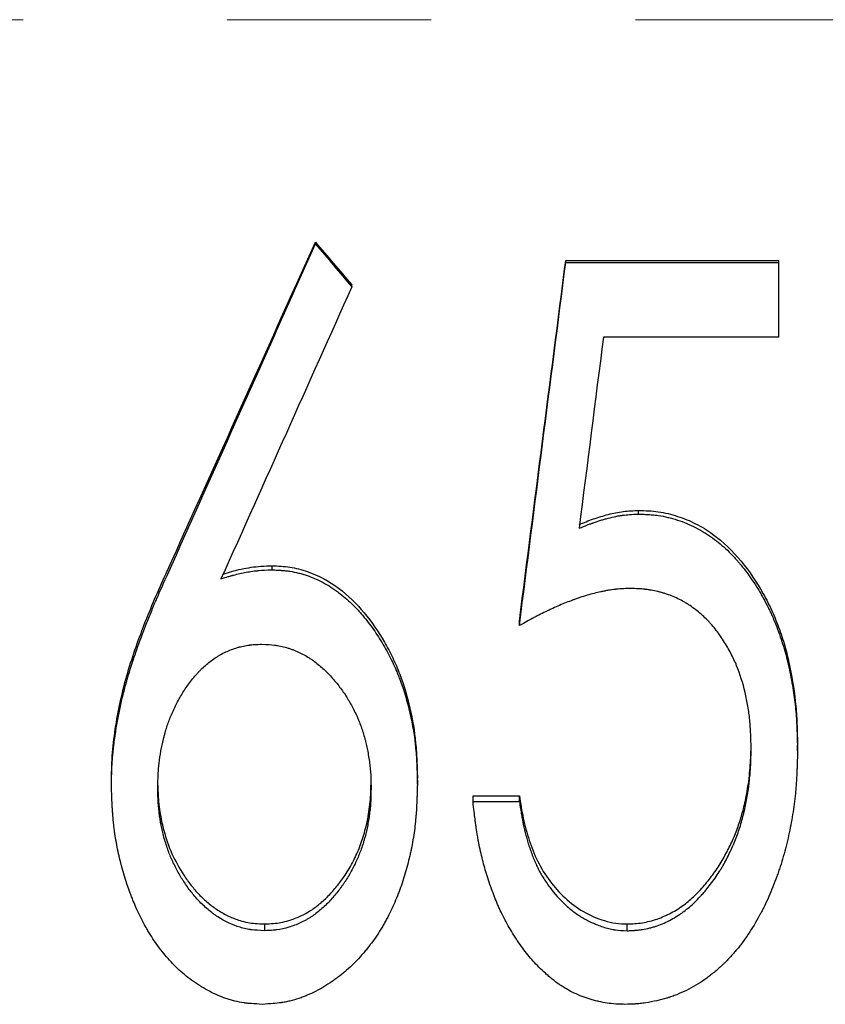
# Model space of a CAD drawing. Header units: millimetres. Extents: x 0 to 594, y 0 to 420.
# Tile 6 of 19: x 171 to 181, y 211 to 224. Entities that reach past the tile are written whole.
import ezdxf

# ---------------------------------------------------------------- set-up
doc = ezdxf.new("R2010")
doc.units = ezdxf.units.MM
doc.linetypes.add('CENTERX2', pattern=[20.32, 12.7, -2.54, 2.54, -2.54])

msp = doc.modelspace()

# ---------------------------------------------------------------- linework, layer by layer
at = {"color": 7, "linetype": 'CENTERX2', "lineweight": 18}
msp.add_line((333.9, 223.549), (29.9, 223.549), dxfattribs=at)
at = {"color": 7, "linetype": 'Continuous', "lineweight": 25}
for p, q in [((174.977, 220.76), (174.977, 220.78)), ((178.093, 220.55), (180.747, 220.55)), ((178.093, 220.527), (178.093, 220.55)), ((178.093, 220.527), (180.747, 220.527)), ((180.747, 220.527), (180.747, 220.55)), ((180.747, 219.598), (180.747, 220.527)), ((175.43, 220.224), (175.43, 220.249)), ((180.747, 219.598), (178.561, 219.598)), ((179, 217.396), (179, 217.442)), ((174.438, 216.702), (174.438, 216.753)), ((177.516, 216.008), (177.516, 216.065)), ((180.977, 214.449), (180.977, 214.517)), ((172.439, 214.019), (172.439, 214.091)), ((176.247, 214.036), (176.247, 214.107)), ((176.939, 213.891), (177.516, 213.891)), ((176.939, 213.818), (176.939, 213.891)), ((177.516, 213.818), (177.516, 213.891)), ((176.939, 213.818), (177.516, 213.818)), ((174.343, 212.296), (174.343, 212.211)), ((178.857, 212.211), (178.857, 212.296))]:
    msp.add_line(p, q, dxfattribs=at)
for points in [[(173.131, 216.685), (173.747, 218.047), (174.362, 219.413), (174.977, 220.78)], [(173.131, 216.633), (173.747, 218.005), (174.362, 219.381), (174.977, 220.76)], [(174.977, 220.78), (175.128, 220.603), (175.279, 220.426), (175.43, 220.249)], [(174.977, 220.76), (175.128, 220.581), (175.279, 220.403), (175.43, 220.224)], [(177.516, 216.065), (177.708, 217.555), (177.9, 219.051), (178.093, 220.55)], [(177.516, 216.008), (177.708, 217.51), (177.9, 219.018), (178.093, 220.527)], [(175.43, 220.224), (174.887, 219.011), (174.345, 217.798), (173.802, 216.59)], [(178.561, 219.598), (178.461, 218.804), (178.36, 218.011), (178.259, 217.219)]]:
    msp.add_open_spline(points, degree=3, dxfattribs=at)
for points, knots in [([(178.259, 217.266), (178.318, 217.29), (178.436, 217.338), (178.62, 217.394), (178.808, 217.434), (178.936, 217.439), (179, 217.442)], [0, 0, 0, 0, 0.250069, 0.500063, 0.750002, 1, 1, 1, 1]), ([(178.259, 217.219), (178.298, 217.235), (178.333, 217.249), (178.377, 217.266), (178.391, 217.272), (178.41, 217.279), (178.416, 217.281), (178.424, 217.284), (178.427, 217.285), (178.431, 217.287), (178.432, 217.287), (178.435, 217.288), (178.435, 217.288), (178.467, 217.3), (178.498, 217.31), (178.544, 217.324), (178.559, 217.329), (178.582, 217.335), (178.59, 217.337), (178.605, 217.341), (178.612, 217.343), (178.654, 217.354), (178.686, 217.361), (178.733, 217.371), (178.749, 217.374), (178.772, 217.377), (178.779, 217.378), (178.79, 217.38), (178.794, 217.381), (178.801, 217.382), (178.806, 217.382), (178.851, 217.388), (178.915, 217.393), (179, 217.396)], [0, 0, 0, 0, 0.125, 0.125, 0.1875, 0.1875, 0.21875, 0.21875, 0.234375, 0.234375, 0.242188, 0.242188, 0.25, 0.25, 0.375, 0.375, 0.4375, 0.4375, 0.46875, 0.46875, 0.5, 0.5, 0.625, 0.625, 0.6875, 0.6875, 0.71875, 0.71875, 0.734375, 0.734375, 0.75, 0.75, 1, 1, 1, 1]), ([(179, 217.442), (179.041, 217.441), (179.123, 217.438), (179.286, 217.423), (179.486, 217.374), (179.714, 217.281), (179.994, 217.11), (180.29, 216.82), (180.517, 216.478), (180.665, 216.187), (180.754, 215.959), (180.831, 215.726), (180.904, 215.408), (180.954, 215.086), (180.973, 214.761), (180.976, 214.599), (180.977, 214.517)], [0, 0, 0, 0, 0.031275, 0.062542, 0.125027, 0.187009, 0.250006, 0.374761, 0.499708, 0.562242, 0.624779, 0.68732, 0.749858, 0.874902, 0.937448, 1, 1, 1, 1]), ([(179, 217.396), (179.027, 217.395), (179.051, 217.394), (179.081, 217.393), (179.091, 217.393), (179.104, 217.392), (179.108, 217.392), (179.114, 217.392), (179.115, 217.392), (179.119, 217.391), (179.12, 217.391), (179.145, 217.39), (179.166, 217.388), (179.207, 217.384), (179.226, 217.382), (179.284, 217.373), (179.323, 217.365), (179.383, 217.351), (179.403, 217.346), (179.433, 217.337), (179.443, 217.334), (179.464, 217.328), (179.475, 217.325), (179.562, 217.297), (179.637, 217.266), (179.746, 217.21), (179.782, 217.19), (179.835, 217.157), (179.852, 217.146), (179.878, 217.129), (179.887, 217.123), (179.904, 217.111), (179.913, 217.105), (179.984, 217.053), (180.045, 217.002), (180.134, 216.917), (180.163, 216.888), (180.206, 216.841), (180.22, 216.825), (180.241, 216.801), (180.248, 216.792), (180.259, 216.78), (180.262, 216.776), (180.269, 216.767), (180.273, 216.763), (180.326, 216.698), (180.373, 216.634), (180.442, 216.532), (180.464, 216.497), (180.497, 216.443), (180.508, 216.425), (180.53, 216.388), (180.541, 216.369), (180.571, 216.314), (180.59, 216.277), (180.618, 216.222), (180.627, 216.203), (180.64, 216.176), (180.644, 216.167), (180.653, 216.148), (180.657, 216.139), (180.692, 216.061), (180.722, 215.984), (180.767, 215.859), (180.78, 215.819), (180.805, 215.741), (180.817, 215.702), (180.847, 215.595), (180.866, 215.515), (180.901, 215.339), (180.916, 215.254), (180.934, 215.133), (180.94, 215.093), (180.949, 215.016), (180.953, 214.979), (180.96, 214.902), (180.963, 214.863), (180.966, 214.801), (180.968, 214.781), (180.969, 214.749), (180.97, 214.738), (180.97, 214.722), (180.97, 214.717), (180.971, 214.709), (180.971, 214.706), (180.971, 214.701), (180.971, 214.697), (180.973, 214.64), (180.975, 214.559), (180.977, 214.449)], [0, 0, 0, 0, 0.015625, 0.015625, 0.023438, 0.023438, 0.027344, 0.027344, 0.029297, 0.029297, 0.03125, 0.03125, 0.046875, 0.046875, 0.0625, 0.0625, 0.09375, 0.09375, 0.109375, 0.109375, 0.117188, 0.117188, 0.125, 0.125, 0.1875, 0.1875, 0.21875, 0.21875, 0.234375, 0.234375, 0.242188, 0.242188, 0.25, 0.25, 0.3125, 0.3125, 0.34375, 0.34375, 0.359375, 0.359375, 0.367188, 0.367188, 0.371094, 0.371094, 0.375, 0.375, 0.4375, 0.4375, 0.46875, 0.46875, 0.484375, 0.484375, 0.5, 0.5, 0.53125, 0.53125, 0.546875, 0.546875, 0.554688, 0.554688, 0.5625, 0.5625, 0.625, 0.625, 0.65625, 0.65625, 0.6875, 0.6875, 0.75, 0.75, 0.8125, 0.8125, 0.84375, 0.84375, 0.875, 0.875, 0.90625, 0.90625, 0.921875, 0.921875, 0.929688, 0.929688, 0.933594, 0.933594, 0.935547, 0.935547, 0.9375, 0.9375, 1, 1, 1, 1]), ([(172.439, 214.091), (172.44, 214.147), (172.442, 214.259), (172.454, 214.484), (172.504, 214.875), (172.627, 215.426), (172.819, 215.958), (172.991, 216.376), (173.085, 216.582), (173.131, 216.685)], [0, 0, 0, 0, 0.062518, 0.125031, 0.250043, 0.499946, 0.749933, 0.874964, 1, 1, 1, 1]), ([(173.802, 216.59), (173.836, 216.601), (173.866, 216.61), (173.905, 216.621), (173.917, 216.625), (173.933, 216.63), (173.939, 216.631), (173.946, 216.633), (173.948, 216.634), (173.952, 216.635), (173.953, 216.635), (173.955, 216.636), (173.956, 216.636), (173.984, 216.644), (174.011, 216.65), (174.064, 216.662), (174.089, 216.668), (174.142, 216.677), (174.169, 216.682), (174.209, 216.687), (174.222, 216.689), (174.242, 216.691), (174.249, 216.691), (174.259, 216.692), (174.263, 216.693), (174.268, 216.693), (174.269, 216.693), (174.273, 216.694), (174.275, 216.694), (174.312, 216.697), (174.366, 216.7), (174.438, 216.702)], [0, 0, 0, 0, 0.125, 0.125, 0.1875, 0.1875, 0.21875, 0.21875, 0.234375, 0.234375, 0.242188, 0.242188, 0.25, 0.25, 0.375, 0.375, 0.5, 0.5, 0.625, 0.625, 0.6875, 0.6875, 0.71875, 0.71875, 0.734375, 0.734375, 0.742188, 0.742188, 0.75, 0.75, 1, 1, 1, 1]), ([(173.829, 216.65), (173.864, 216.661), (173.938, 216.684), (174.055, 216.713), (174.176, 216.735), (174.305, 216.749), (174.392, 216.752), (174.438, 216.753)], [0, 0, 0, 0, 0.177678, 0.374906, 0.58066, 0.775921, 1, 1, 1, 1]), ([(174.438, 216.753), (174.475, 216.752), (174.549, 216.749), (174.697, 216.733), (174.949, 216.67), (175.279, 216.49), (175.596, 216.176), (175.803, 215.869), (175.942, 215.609), (176.058, 215.337), (176.163, 214.984), (176.222, 214.62), (176.242, 214.327), (176.245, 214.18), (176.247, 214.107)], [0, 0, 0, 0, 0.03129, 0.062571, 0.125077, 0.249715, 0.374569, 0.499574, 0.562141, 0.624705, 0.749764, 0.874846, 0.93742, 1, 1, 1, 1]), ([(174.438, 216.702), (174.463, 216.701), (174.485, 216.7), (174.512, 216.699), (174.521, 216.698), (174.532, 216.697), (174.536, 216.697), (174.541, 216.697), (174.543, 216.697), (174.546, 216.697), (174.547, 216.696), (174.569, 216.695), (174.588, 216.693), (174.625, 216.689), (174.642, 216.687), (174.696, 216.679), (174.731, 216.671), (174.785, 216.658), (174.803, 216.653), (174.83, 216.645), (174.839, 216.642), (174.857, 216.637), (174.867, 216.633), (174.943, 216.608), (175.009, 216.579), (175.107, 216.526), (175.139, 216.507), (175.187, 216.477), (175.203, 216.466), (175.227, 216.449), (175.235, 216.444), (175.25, 216.432), (175.259, 216.426), (175.322, 216.379), (175.376, 216.332), (175.456, 216.255), (175.482, 216.228), (175.521, 216.186), (175.534, 216.171), (175.553, 216.149), (175.559, 216.142), (175.572, 216.127), (175.579, 216.118), (175.63, 216.057), (175.673, 215.999), (175.757, 215.876), (175.797, 215.813), (175.855, 215.71), (175.874, 215.677), (175.908, 215.611), (175.924, 215.58), (175.955, 215.515), (175.97, 215.482), (175.991, 215.431), (175.998, 215.414), (176.013, 215.379), (176.02, 215.36), (176.078, 215.205), (176.121, 215.064), (176.17, 214.844), (176.185, 214.771), (176.202, 214.661), (176.208, 214.625), (176.215, 214.57), (176.217, 214.552), (176.221, 214.515), (176.223, 214.496), (176.228, 214.444), (176.231, 214.408), (176.235, 214.353), (176.236, 214.334), (176.238, 214.305), (176.238, 214.296), (176.239, 214.282), (176.239, 214.277), (176.24, 214.27), (176.24, 214.267), (176.24, 214.262), (176.24, 214.259), (176.242, 214.208), (176.244, 214.134), (176.247, 214.036)], [0, 0, 0, 0, 0.015625, 0.015625, 0.023438, 0.023438, 0.027344, 0.027344, 0.029297, 0.029297, 0.03125, 0.03125, 0.046875, 0.046875, 0.0625, 0.0625, 0.09375, 0.09375, 0.109375, 0.109375, 0.117188, 0.117188, 0.125, 0.125, 0.1875, 0.1875, 0.21875, 0.21875, 0.234375, 0.234375, 0.242188, 0.242188, 0.25, 0.25, 0.3125, 0.3125, 0.34375, 0.34375, 0.359375, 0.359375, 0.367188, 0.367188, 0.375, 0.375, 0.4375, 0.4375, 0.5, 0.5, 0.53125, 0.53125, 0.5625, 0.5625, 0.59375, 0.59375, 0.609375, 0.609375, 0.625, 0.625, 0.75, 0.75, 0.8125, 0.8125, 0.84375, 0.84375, 0.859375, 0.859375, 0.875, 0.875, 0.90625, 0.90625, 0.921875, 0.921875, 0.929688, 0.929688, 0.933594, 0.933594, 0.935547, 0.935547, 0.9375, 0.9375, 1, 1, 1, 1]), ([(172.439, 214.019), (172.44, 214.057), (172.44, 214.09), (172.441, 214.133), (172.442, 214.146), (172.442, 214.163), (172.442, 214.169), (172.442, 214.177), (172.443, 214.18), (172.443, 214.183), (172.443, 214.185), (172.443, 214.187), (172.443, 214.187), (172.444, 214.22), (172.445, 214.249), (172.448, 214.305), (172.45, 214.333), (172.457, 214.411), (172.462, 214.464), (172.472, 214.549), (172.476, 214.578), (172.482, 214.622), (172.484, 214.636), (172.487, 214.659), (172.489, 214.666), (172.491, 214.682), (172.492, 214.69), (172.51, 214.804), (172.53, 214.914), (172.567, 215.08), (172.581, 215.135), (172.602, 215.22), (172.609, 215.248), (172.621, 215.29), (172.625, 215.304), (172.631, 215.326), (172.633, 215.333), (172.636, 215.343), (172.637, 215.347), (172.639, 215.354), (172.64, 215.358), (172.667, 215.452), (172.699, 215.551), (172.755, 215.712), (172.774, 215.768), (172.806, 215.855), (172.817, 215.884), (172.834, 215.929), (172.84, 215.944), (172.849, 215.967), (172.852, 215.975), (172.856, 215.986), (172.858, 215.99), (172.861, 215.998), (172.863, 216.002), (172.885, 216.058), (172.906, 216.111), (172.938, 216.19), (172.949, 216.216), (172.965, 216.256), (172.971, 216.269), (172.979, 216.288), (172.982, 216.295), (172.986, 216.305), (172.988, 216.308), (172.99, 216.313), (172.99, 216.315), (172.992, 216.318), (172.993, 216.32), (173.023, 216.391), (173.069, 216.495), (173.131, 216.633)], [0, 0, 0, 0, 0.03125, 0.03125, 0.046875, 0.046875, 0.054688, 0.054688, 0.058594, 0.058594, 0.060547, 0.060547, 0.0625, 0.0625, 0.09375, 0.09375, 0.125, 0.125, 0.1875, 0.1875, 0.21875, 0.21875, 0.234375, 0.234375, 0.242188, 0.242188, 0.25, 0.25, 0.375, 0.375, 0.4375, 0.4375, 0.46875, 0.46875, 0.484375, 0.484375, 0.492188, 0.492188, 0.496094, 0.496094, 0.5, 0.5, 0.625, 0.625, 0.6875, 0.6875, 0.71875, 0.71875, 0.734375, 0.734375, 0.742188, 0.742188, 0.746094, 0.746094, 0.75, 0.75, 0.8125, 0.8125, 0.84375, 0.84375, 0.859375, 0.859375, 0.867188, 0.867188, 0.871094, 0.871094, 0.873047, 0.873047, 0.875, 0.875, 1, 1, 1, 1]), ([(178.893, 216.471), (178.854, 216.469), (178.818, 216.468), (178.773, 216.465), (178.759, 216.464), (178.739, 216.463), (178.733, 216.462), (178.724, 216.461), (178.721, 216.461), (178.716, 216.46), (178.714, 216.46), (178.683, 216.456), (178.654, 216.452), (178.609, 216.445), (178.593, 216.442), (178.57, 216.437), (178.562, 216.436), (178.55, 216.433), (178.546, 216.432), (178.537, 216.431), (178.533, 216.43), (178.475, 216.417), (178.419, 216.403), (178.331, 216.377), (178.301, 216.367), (178.255, 216.352), (178.24, 216.347), (178.217, 216.339), (178.209, 216.336), (178.197, 216.332), (178.193, 216.33), (178.185, 216.328), (178.181, 216.326), (178.127, 216.306), (178.073, 216.285), (177.989, 216.248), (177.96, 216.236), (177.916, 216.216), (177.901, 216.209), (177.878, 216.198), (177.871, 216.194), (177.856, 216.187), (177.847, 216.183), (177.812, 216.166), (177.785, 216.153), (177.744, 216.132), (177.73, 216.125), (177.71, 216.115), (177.703, 216.111), (177.693, 216.106), (177.69, 216.104), (177.685, 216.101), (177.683, 216.1), (177.68, 216.099), (177.678, 216.097), (177.641, 216.078), (177.587, 216.048), (177.516, 216.008)], [0, 0, 0, 0, 0.0625, 0.0625, 0.09375, 0.09375, 0.109375, 0.109375, 0.117188, 0.117188, 0.125, 0.125, 0.1875, 0.1875, 0.21875, 0.21875, 0.234375, 0.234375, 0.242188, 0.242188, 0.25, 0.25, 0.375, 0.375, 0.4375, 0.4375, 0.46875, 0.46875, 0.484375, 0.484375, 0.492188, 0.492188, 0.5, 0.5, 0.625, 0.625, 0.6875, 0.6875, 0.71875, 0.71875, 0.734375, 0.734375, 0.75, 0.75, 0.8125, 0.8125, 0.84375, 0.84375, 0.859375, 0.859375, 0.867188, 0.867188, 0.871094, 0.871094, 0.875, 0.875, 1, 1, 1, 1]), ([(180.4, 214.484), (180.4, 214.522), (180.399, 214.556), (180.397, 214.6), (180.397, 214.613), (180.396, 214.631), (180.396, 214.637), (180.396, 214.645), (180.396, 214.648), (180.395, 214.652), (180.395, 214.653), (180.395, 214.656), (180.395, 214.656), (180.394, 214.689), (180.392, 214.719), (180.389, 214.763), (180.388, 214.777), (180.386, 214.805), (180.385, 214.818), (180.378, 214.89), (180.37, 214.947), (180.356, 215.033), (180.35, 215.062), (180.339, 215.119), (180.333, 215.147), (180.298, 215.293), (180.262, 215.405), (180.199, 215.561), (180.175, 215.613), (180.134, 215.69), (180.12, 215.716), (180.09, 215.767), (180.075, 215.792), (180.024, 215.871), (179.989, 215.921), (179.935, 215.989), (179.916, 216.011), (179.888, 216.042), (179.879, 216.053), (179.86, 216.073), (179.851, 216.082), (179.801, 216.132), (179.758, 216.17), (179.688, 216.223), (179.665, 216.24), (179.628, 216.265), (179.615, 216.273), (179.596, 216.285), (179.59, 216.288), (179.577, 216.296), (179.57, 216.3), (179.516, 216.332), (179.465, 216.356), (179.384, 216.388), (179.356, 216.398), (179.313, 216.412), (179.299, 216.416), (179.27, 216.424), (179.254, 216.428), (179.212, 216.438), (179.184, 216.444), (179.141, 216.452), (179.126, 216.454), (179.104, 216.457), (179.097, 216.458), (179.086, 216.459), (179.082, 216.459), (179.077, 216.46), (179.075, 216.46), (179.071, 216.461), (179.069, 216.461), (179.029, 216.465), (178.971, 216.468), (178.893, 216.471)], [0, 0, 0, 0, 0.03125, 0.03125, 0.046875, 0.046875, 0.054688, 0.054688, 0.058594, 0.058594, 0.060547, 0.060547, 0.0625, 0.0625, 0.09375, 0.09375, 0.109375, 0.109375, 0.125, 0.125, 0.1875, 0.1875, 0.21875, 0.21875, 0.25, 0.25, 0.375, 0.375, 0.4375, 0.4375, 0.46875, 0.46875, 0.5, 0.5, 0.5625, 0.5625, 0.59375, 0.59375, 0.609375, 0.609375, 0.625, 0.625, 0.6875, 0.6875, 0.71875, 0.71875, 0.734375, 0.734375, 0.742188, 0.742188, 0.75, 0.75, 0.8125, 0.8125, 0.84375, 0.84375, 0.859375, 0.859375, 0.875, 0.875, 0.90625, 0.90625, 0.921875, 0.921875, 0.929688, 0.929688, 0.933594, 0.933594, 0.935547, 0.935547, 0.9375, 0.9375, 1, 1, 1, 1]), ([(173.016, 213.987), (173.017, 214.055), (173.018, 214.106), (173.02, 214.142), (173.02, 214.146), (173.02, 214.152), (173.02, 214.155), (173.021, 214.165), (173.021, 214.171), (173.022, 214.189), (173.023, 214.202), (173.027, 214.24), (173.029, 214.266), (173.039, 214.345), (173.046, 214.398), (173.064, 214.498), (173.075, 214.547), (173.087, 214.6), (173.089, 214.607), (173.093, 214.62), (173.094, 214.627), (173.1, 214.647), (173.103, 214.659), (173.114, 214.698), (173.121, 214.722), (173.136, 214.77), (173.144, 214.793), (173.161, 214.839), (173.169, 214.86), (173.188, 214.905), (173.198, 214.929), (173.22, 214.977), (173.232, 215.002), (173.268, 215.074), (173.293, 215.118), (173.343, 215.199), (173.371, 215.241), (173.436, 215.33), (173.469, 215.37), (173.508, 215.414), (173.517, 215.424), (173.534, 215.442), (173.543, 215.451), (173.57, 215.478), (173.589, 215.495), (173.647, 215.546), (173.687, 215.577), (173.741, 215.614), (173.751, 215.62), (173.772, 215.633), (173.783, 215.639), (173.815, 215.658), (173.838, 215.669), (173.907, 215.702), (173.956, 215.72), (174.02, 215.739), (174.031, 215.742), (174.056, 215.748), (174.068, 215.751), (174.106, 215.759), (174.131, 215.763), (174.161, 215.767), (174.162, 215.767), (174.166, 215.768), (174.169, 215.768), (174.176, 215.769), (174.181, 215.769), (174.197, 215.771), (174.208, 215.772), (174.247, 215.774), (174.276, 215.776), (174.31, 215.777)], [0, 0, 0, 0, 0.0625, 0.0625, 0.066406, 0.066406, 0.070312, 0.070312, 0.078125, 0.078125, 0.09375, 0.09375, 0.125, 0.125, 0.1875, 0.1875, 0.25, 0.25, 0.257812, 0.257812, 0.265625, 0.265625, 0.28125, 0.28125, 0.3125, 0.3125, 0.34375, 0.34375, 0.375, 0.375, 0.40625, 0.40625, 0.4375, 0.4375, 0.5, 0.5, 0.5625, 0.5625, 0.625, 0.625, 0.640625, 0.640625, 0.65625, 0.65625, 0.6875, 0.6875, 0.75, 0.75, 0.765625, 0.765625, 0.78125, 0.78125, 0.8125, 0.8125, 0.875, 0.875, 0.890625, 0.890625, 0.90625, 0.90625, 0.9375, 0.9375, 0.941406, 0.941406, 0.945312, 0.945312, 0.953125, 0.953125, 0.96875, 0.96875, 1, 1, 1, 1]), ([(174.31, 215.777), (174.379, 215.774), (174.431, 215.771), (174.468, 215.766), (174.472, 215.766), (174.479, 215.765), (174.482, 215.764), (174.492, 215.763), (174.498, 215.762), (174.518, 215.759), (174.53, 215.756), (174.568, 215.748), (174.593, 215.742), (174.63, 215.731), (174.644, 215.727), (174.669, 215.718), (174.682, 215.714), (174.719, 215.7), (174.743, 215.69), (174.814, 215.658), (174.858, 215.634), (174.911, 215.599), (174.923, 215.592), (174.944, 215.577), (174.955, 215.569), (174.987, 215.546), (175.007, 215.53), (175.047, 215.497), (175.066, 215.48), (175.104, 215.445), (175.121, 215.428), (175.156, 215.391), (175.173, 215.372), (175.208, 215.332), (175.226, 215.311), (175.276, 215.249), (175.307, 215.208), (175.364, 215.124), (175.39, 215.082), (175.441, 214.991), (175.464, 214.944), (175.493, 214.882), (175.498, 214.871), (175.508, 214.848), (175.513, 214.836), (175.527, 214.8), (175.536, 214.776), (175.563, 214.703), (175.578, 214.653), (175.594, 214.596), (175.595, 214.591), (175.598, 214.579), (175.6, 214.574), (175.604, 214.556), (175.607, 214.545), (175.615, 214.509), (175.62, 214.484), (175.635, 214.408), (175.644, 214.354), (175.655, 214.269), (175.658, 214.243), (175.663, 214.191), (175.665, 214.166), (175.666, 214.139), (175.666, 214.138), (175.666, 214.133), (175.666, 214.131), (175.667, 214.124), (175.667, 214.119), (175.668, 214.102), (175.668, 214.091), (175.669, 214.052), (175.669, 214.022), (175.67, 213.987)], [0, 0, 0, 0, 0.0625, 0.0625, 0.066406, 0.066406, 0.070312, 0.070312, 0.078125, 0.078125, 0.09375, 0.09375, 0.125, 0.125, 0.140625, 0.140625, 0.15625, 0.15625, 0.1875, 0.1875, 0.25, 0.25, 0.265625, 0.265625, 0.28125, 0.28125, 0.3125, 0.3125, 0.34375, 0.34375, 0.375, 0.375, 0.40625, 0.40625, 0.4375, 0.4375, 0.5, 0.5, 0.5625, 0.5625, 0.625, 0.625, 0.640625, 0.640625, 0.65625, 0.65625, 0.6875, 0.6875, 0.75, 0.75, 0.757812, 0.757812, 0.765625, 0.765625, 0.78125, 0.78125, 0.8125, 0.8125, 0.875, 0.875, 0.90625, 0.90625, 0.9375, 0.9375, 0.941406, 0.941406, 0.945312, 0.945312, 0.953125, 0.953125, 0.96875, 0.96875, 1, 1, 1, 1]), ([(180.977, 214.449), (180.976, 214.39), (180.975, 214.339), (180.973, 214.272), (180.972, 214.252), (180.971, 214.224), (180.971, 214.216), (180.97, 214.203), (180.97, 214.199), (180.97, 214.193), (180.97, 214.191), (180.969, 214.189), (180.969, 214.188), (180.969, 214.186), (180.969, 214.185), (180.967, 214.136), (180.965, 214.09), (180.96, 214.024), (180.958, 214.002), (180.956, 213.971), (180.955, 213.96), (180.953, 213.939), (180.952, 213.93), (180.942, 213.831), (180.931, 213.744), (180.91, 213.613), (180.902, 213.57), (180.886, 213.483), (180.877, 213.44), (180.847, 213.307), (180.825, 213.22), (180.788, 213.093), (180.776, 213.051), (180.756, 212.989), (180.749, 212.968), (180.738, 212.937), (180.735, 212.927), (180.728, 212.907), (180.724, 212.897), (180.689, 212.8), (180.656, 212.716), (180.602, 212.595), (180.584, 212.555), (180.555, 212.497), (180.546, 212.478), (180.531, 212.449), (180.526, 212.44), (180.519, 212.426), (180.516, 212.421), (180.511, 212.412), (180.509, 212.408), (180.461, 212.32), (180.414, 212.242), (180.34, 212.132), (180.315, 212.096), (180.277, 212.045), (180.264, 212.028), (180.244, 212.004), (180.238, 211.995), (180.225, 211.979), (180.218, 211.972), (180.183, 211.93), (180.154, 211.897), (180.108, 211.849), (180.093, 211.833), (180.069, 211.81), (180.061, 211.802), (180.045, 211.787), (180.037, 211.779), (179.994, 211.739), (179.96, 211.709), (179.908, 211.668), (179.891, 211.654), (179.865, 211.635), (179.857, 211.628), (179.84, 211.616), (179.832, 211.61), (179.751, 211.554), (179.675, 211.509), (179.555, 211.449), (179.516, 211.432), (179.454, 211.407), (179.433, 211.4), (179.402, 211.388), (179.391, 211.385), (179.375, 211.38), (179.369, 211.378), (179.359, 211.374), (179.353, 211.373), (179.309, 211.359), (179.269, 211.349), (179.182, 211.33), (179.135, 211.321), (179.065, 211.31), (179.042, 211.307), (179.009, 211.304), (178.998, 211.302), (178.982, 211.301), (178.977, 211.301), (178.969, 211.3), (178.966, 211.3), (178.961, 211.3), (178.958, 211.299), (178.927, 211.297), (178.882, 211.296), (178.823, 211.295)], [0, 0, 0, 0, 0.03125, 0.03125, 0.046875, 0.046875, 0.054688, 0.054688, 0.058594, 0.058594, 0.060547, 0.060547, 0.061523, 0.061523, 0.0625, 0.0625, 0.09375, 0.09375, 0.109375, 0.109375, 0.117188, 0.117188, 0.125, 0.125, 0.1875, 0.1875, 0.21875, 0.21875, 0.25, 0.25, 0.3125, 0.3125, 0.34375, 0.34375, 0.359375, 0.359375, 0.367188, 0.367188, 0.375, 0.375, 0.4375, 0.4375, 0.46875, 0.46875, 0.484375, 0.484375, 0.492188, 0.492188, 0.496094, 0.496094, 0.5, 0.5, 0.5625, 0.5625, 0.59375, 0.59375, 0.609375, 0.609375, 0.617188, 0.617188, 0.625, 0.625, 0.65625, 0.65625, 0.671875, 0.671875, 0.679688, 0.679688, 0.6875, 0.6875, 0.71875, 0.71875, 0.734375, 0.734375, 0.742188, 0.742188, 0.75, 0.75, 0.8125, 0.8125, 0.84375, 0.84375, 0.859375, 0.859375, 0.867188, 0.867188, 0.871094, 0.871094, 0.875, 0.875, 0.90625, 0.90625, 0.9375, 0.9375, 0.953125, 0.953125, 0.960938, 0.960938, 0.964844, 0.964844, 0.966797, 0.966797, 0.96875, 0.96875, 1, 1, 1, 1]), ([(178.857, 212.296), (178.889, 212.297), (178.952, 212.299), (179.046, 212.309), (179.14, 212.329), (179.261, 212.364), (179.406, 212.429), (179.564, 212.528), (179.707, 212.652), (179.835, 212.791), (179.953, 212.944), (180.054, 213.103), (180.141, 213.27), (180.216, 213.44), (180.276, 213.619), (180.318, 213.777), (180.347, 213.919), (180.367, 214.043), (180.382, 214.172), (180.393, 214.296), (180.398, 214.409), (180.399, 214.479), (180.4, 214.513)], [0, 0, 0, 0, 0.031663, 0.063317, 0.094557, 0.126629, 0.189872, 0.253153, 0.312557, 0.379748, 0.443056, 0.50637, 0.569682, 0.632995, 0.693931, 0.759635, 0.798321, 0.840514, 0.886281, 0.928872, 0.966001, 1, 1, 1, 1]), ([(178.857, 212.211), (178.878, 212.212), (178.897, 212.213), (178.92, 212.214), (178.928, 212.214), (178.938, 212.215), (178.941, 212.215), (178.945, 212.215), (178.947, 212.215), (178.949, 212.216), (178.95, 212.216), (178.969, 212.217), (178.985, 212.219), (179.017, 212.222), (179.031, 212.224), (179.077, 212.231), (179.108, 212.238), (179.154, 212.249), (179.169, 212.253), (179.2, 212.262), (179.216, 212.268), (179.289, 212.292), (179.346, 212.318), (179.433, 212.365), (179.461, 212.382), (179.501, 212.407), (179.514, 212.416), (179.54, 212.433), (179.553, 212.443), (179.609, 212.485), (179.654, 212.523), (179.722, 212.589), (179.745, 212.612), (179.779, 212.649), (179.79, 212.662), (179.807, 212.682), (179.813, 212.688), (179.824, 212.701), (179.83, 212.709), (179.876, 212.764), (179.914, 212.814), (179.969, 212.891), (179.986, 212.918), (180.011, 212.958), (180.02, 212.971), (180.036, 212.998), (180.045, 213.013), (180.082, 213.077), (180.111, 213.133), (180.168, 213.254), (180.193, 213.313), (180.235, 213.422), (180.255, 213.48), (180.282, 213.57), (180.291, 213.601), (180.303, 213.649), (180.307, 213.665), (180.313, 213.689), (180.315, 213.697), (180.318, 213.71), (180.319, 213.714), (180.321, 213.722), (180.322, 213.727), (180.335, 213.784), (180.346, 213.842), (180.361, 213.936), (180.366, 213.968), (180.372, 214.018), (180.374, 214.035), (180.377, 214.061), (180.378, 214.07), (180.38, 214.087), (180.381, 214.097), (180.385, 214.137), (180.388, 214.169), (180.391, 214.216), (180.392, 214.232), (180.394, 214.255), (180.394, 214.263), (180.395, 214.275), (180.395, 214.278), (180.395, 214.284), (180.395, 214.286), (180.396, 214.29), (180.396, 214.293), (180.398, 214.336), (180.399, 214.399), (180.4, 214.484)], [0, 0, 0, 0, 0.015625, 0.015625, 0.023438, 0.023438, 0.027344, 0.027344, 0.029297, 0.029297, 0.03125, 0.03125, 0.046875, 0.046875, 0.0625, 0.0625, 0.09375, 0.09375, 0.109375, 0.109375, 0.125, 0.125, 0.1875, 0.1875, 0.21875, 0.21875, 0.234375, 0.234375, 0.25, 0.25, 0.3125, 0.3125, 0.34375, 0.34375, 0.359375, 0.359375, 0.367188, 0.367188, 0.375, 0.375, 0.4375, 0.4375, 0.46875, 0.46875, 0.484375, 0.484375, 0.5, 0.5, 0.5625, 0.5625, 0.625, 0.625, 0.6875, 0.6875, 0.71875, 0.71875, 0.734375, 0.734375, 0.742188, 0.742188, 0.746094, 0.746094, 0.75, 0.75, 0.8125, 0.8125, 0.84375, 0.84375, 0.859375, 0.859375, 0.867188, 0.867188, 0.875, 0.875, 0.90625, 0.90625, 0.921875, 0.921875, 0.929688, 0.929688, 0.933594, 0.933594, 0.935547, 0.935547, 0.9375, 0.9375, 1, 1, 1, 1]), ([(174.314, 211.295), (174.263, 211.298), (174.218, 211.301), (174.161, 211.305), (174.144, 211.307), (174.12, 211.309), (174.113, 211.31), (174.102, 211.311), (174.099, 211.312), (174.093, 211.313), (174.092, 211.313), (174.089, 211.313), (174.088, 211.313), (174.049, 211.319), (174.012, 211.326), (173.957, 211.34), (173.938, 211.345), (173.91, 211.353), (173.901, 211.356), (173.882, 211.362), (173.872, 211.366), (173.794, 211.392), (173.726, 211.422), (173.625, 211.475), (173.591, 211.494), (173.541, 211.524), (173.525, 211.535), (173.5, 211.551), (173.492, 211.557), (173.475, 211.568), (173.466, 211.574), (173.398, 211.623), (173.339, 211.67), (173.255, 211.748), (173.227, 211.775), (173.173, 211.831), (173.149, 211.858), (173.077, 211.941), (173.032, 212.001), (172.966, 212.095), (172.945, 212.127), (172.913, 212.177), (172.903, 212.194), (172.888, 212.219), (172.883, 212.228), (172.873, 212.245), (172.868, 212.255), (172.828, 212.324), (172.795, 212.39), (172.747, 212.493), (172.732, 212.529), (172.709, 212.583), (172.702, 212.602), (172.691, 212.629), (172.687, 212.639), (172.68, 212.658), (172.676, 212.668), (172.621, 212.818), (172.576, 212.964), (172.523, 213.188), (172.508, 213.262), (172.489, 213.375), (172.483, 213.412), (172.475, 213.469), (172.473, 213.488), (172.469, 213.516), (172.468, 213.525), (172.466, 213.544), (172.465, 213.554), (172.46, 213.598), (172.457, 213.635), (172.453, 213.692), (172.451, 213.711), (172.45, 213.741), (172.449, 213.751), (172.448, 213.766), (172.448, 213.771), (172.447, 213.778), (172.447, 213.781), (172.447, 213.786), (172.447, 213.789), (172.444, 213.842), (172.442, 213.918), (172.439, 214.019)], [0, 0, 0, 0, 0.03125, 0.03125, 0.046875, 0.046875, 0.054688, 0.054688, 0.058594, 0.058594, 0.060547, 0.060547, 0.0625, 0.0625, 0.09375, 0.09375, 0.109375, 0.109375, 0.117188, 0.117188, 0.125, 0.125, 0.1875, 0.1875, 0.21875, 0.21875, 0.234375, 0.234375, 0.242188, 0.242188, 0.25, 0.25, 0.3125, 0.3125, 0.34375, 0.34375, 0.375, 0.375, 0.4375, 0.4375, 0.46875, 0.46875, 0.484375, 0.484375, 0.492188, 0.492188, 0.5, 0.5, 0.5625, 0.5625, 0.59375, 0.59375, 0.609375, 0.609375, 0.617188, 0.617188, 0.625, 0.625, 0.75, 0.75, 0.8125, 0.8125, 0.84375, 0.84375, 0.859375, 0.859375, 0.867188, 0.867188, 0.875, 0.875, 0.90625, 0.90625, 0.921875, 0.921875, 0.929688, 0.929688, 0.933594, 0.933594, 0.935547, 0.935547, 0.9375, 0.9375, 1, 1, 1, 1]), ([(174.343, 212.211), (174.275, 212.214), (174.224, 212.218), (174.187, 212.222), (174.183, 212.223), (174.176, 212.224), (174.173, 212.224), (174.163, 212.226), (174.157, 212.227), (174.138, 212.23), (174.125, 212.232), (174.088, 212.24), (174.063, 212.247), (173.943, 212.283), (173.85, 212.327), (173.756, 212.388), (173.752, 212.391), (173.742, 212.397), (173.737, 212.401), (173.722, 212.411), (173.712, 212.419), (173.681, 212.441), (173.661, 212.458), (173.6, 212.51), (173.561, 212.546), (173.492, 212.619), (173.461, 212.656), (173.399, 212.735), (173.369, 212.777), (173.332, 212.834), (173.325, 212.844), (173.312, 212.865), (173.305, 212.876), (173.286, 212.908), (173.273, 212.93), (173.237, 212.997), (173.214, 213.044), (173.19, 213.097), (173.188, 213.102), (173.183, 213.113), (173.181, 213.118), (173.174, 213.134), (173.169, 213.145), (173.156, 213.179), (173.147, 213.202), (173.122, 213.275), (173.106, 213.326), (173.089, 213.387), (173.088, 213.392), (173.085, 213.404), (173.083, 213.41), (173.079, 213.427), (173.076, 213.439), (173.067, 213.476), (173.062, 213.5), (173.048, 213.576), (173.039, 213.627), (173.03, 213.708), (173.027, 213.733), (173.023, 213.784), (173.021, 213.809), (173.02, 213.837), (173.019, 213.838), (173.019, 213.843), (173.019, 213.845), (173.019, 213.852), (173.019, 213.857), (173.018, 213.873), (173.018, 213.885), (173.017, 213.923), (173.016, 213.953), (173.016, 213.987)], [0, 0, 0, 0, 0.0625, 0.0625, 0.066406, 0.066406, 0.070312, 0.070312, 0.078125, 0.078125, 0.09375, 0.09375, 0.125, 0.125, 0.25, 0.25, 0.257812, 0.257812, 0.265625, 0.265625, 0.28125, 0.28125, 0.3125, 0.3125, 0.375, 0.375, 0.4375, 0.4375, 0.5, 0.5, 0.515625, 0.515625, 0.53125, 0.53125, 0.5625, 0.5625, 0.625, 0.625, 0.632812, 0.632812, 0.640625, 0.640625, 0.65625, 0.65625, 0.6875, 0.6875, 0.75, 0.75, 0.757812, 0.757812, 0.765625, 0.765625, 0.78125, 0.78125, 0.8125, 0.8125, 0.875, 0.875, 0.90625, 0.90625, 0.9375, 0.9375, 0.941406, 0.941406, 0.945312, 0.945312, 0.953125, 0.953125, 0.96875, 0.96875, 1, 1, 1, 1]), ([(173.017, 214.023), (173.017, 213.992), (173.018, 213.923), (173.025, 213.812), (173.04, 213.692), (173.062, 213.572), (173.105, 213.396), (173.184, 213.166), (173.309, 212.942), (173.427, 212.777), (173.527, 212.66), (173.638, 212.557), (173.761, 212.464), (173.895, 212.39), (174.022, 212.34), (174.134, 212.313), (174.236, 212.3), (174.305, 212.297), (174.343, 212.296)], [0, 0, 0, 0, 0.039529, 0.086431, 0.138781, 0.190057, 0.239137, 0.365905, 0.492674, 0.557864, 0.619112, 0.683856, 0.746349, 0.810449, 0.873154, 0.915123, 0.95312, 1, 1, 1, 1]), ([(176.247, 214.036), (176.245, 213.984), (176.244, 213.939), (176.242, 213.881), (176.241, 213.863), (176.24, 213.839), (176.24, 213.831), (176.24, 213.821), (176.239, 213.817), (176.239, 213.812), (176.239, 213.81), (176.239, 213.807), (176.239, 213.806), (176.237, 213.762), (176.235, 213.721), (176.231, 213.663), (176.229, 213.645), (176.227, 213.617), (176.226, 213.608), (176.224, 213.59), (176.224, 213.582), (176.215, 213.495), (176.205, 213.418), (176.185, 213.303), (176.178, 213.265), (176.167, 213.209), (176.163, 213.19), (176.154, 213.153), (176.15, 213.135), (176.126, 213.037), (176.106, 212.96), (176.071, 212.85), (176.06, 212.813), (176.041, 212.76), (176.035, 212.742), (176.025, 212.716), (176.022, 212.707), (176.016, 212.69), (176.012, 212.682), (175.981, 212.599), (175.95, 212.528), (175.899, 212.424), (175.882, 212.39), (175.855, 212.339), (175.845, 212.322), (175.827, 212.289), (175.817, 212.273), (175.767, 212.188), (175.724, 212.123), (175.655, 212.03), (175.632, 212), (175.595, 211.955), (175.583, 211.941), (175.558, 211.912), (175.546, 211.899), (175.479, 211.825), (175.423, 211.77), (175.336, 211.694), (175.307, 211.669), (175.262, 211.634), (175.246, 211.623), (175.224, 211.606), (175.216, 211.6), (175.2, 211.589), (175.193, 211.584), (175.117, 211.532), (175.049, 211.491), (174.946, 211.439), (174.911, 211.423), (174.859, 211.401), (174.842, 211.394), (174.816, 211.384), (174.807, 211.381), (174.789, 211.375), (174.781, 211.372), (174.734, 211.356), (174.696, 211.345), (174.64, 211.332), (174.621, 211.328), (174.593, 211.322), (174.583, 211.321), (174.569, 211.318), (174.565, 211.317), (174.558, 211.316), (174.555, 211.316), (174.551, 211.315), (174.547, 211.315), (174.495, 211.307), (174.418, 211.301), (174.314, 211.295)], [0, 0, 0, 0, 0.03125, 0.03125, 0.046875, 0.046875, 0.054688, 0.054688, 0.058594, 0.058594, 0.060547, 0.060547, 0.0625, 0.0625, 0.09375, 0.09375, 0.109375, 0.109375, 0.117188, 0.117188, 0.125, 0.125, 0.1875, 0.1875, 0.21875, 0.21875, 0.234375, 0.234375, 0.25, 0.25, 0.3125, 0.3125, 0.34375, 0.34375, 0.359375, 0.359375, 0.367188, 0.367188, 0.375, 0.375, 0.4375, 0.4375, 0.46875, 0.46875, 0.484375, 0.484375, 0.5, 0.5, 0.5625, 0.5625, 0.59375, 0.59375, 0.609375, 0.609375, 0.625, 0.625, 0.6875, 0.6875, 0.71875, 0.71875, 0.734375, 0.734375, 0.742188, 0.742188, 0.75, 0.75, 0.8125, 0.8125, 0.84375, 0.84375, 0.859375, 0.859375, 0.867188, 0.867188, 0.875, 0.875, 0.90625, 0.90625, 0.921875, 0.921875, 0.929688, 0.929688, 0.933594, 0.933594, 0.935547, 0.935547, 0.9375, 0.9375, 1, 1, 1, 1]), ([(174.343, 212.296), (174.381, 212.297), (174.449, 212.3), (174.551, 212.313), (174.663, 212.34), (174.791, 212.39), (174.924, 212.463), (175.047, 212.555), (175.158, 212.661), (175.257, 212.778), (175.359, 212.916), (175.451, 213.075), (175.535, 213.261), (175.588, 213.427), (175.624, 213.572), (175.645, 213.692), (175.66, 213.812), (175.667, 213.923), (175.668, 213.992), (175.669, 214.024)], [0, 0, 0, 0, 0.046876, 0.084848, 0.126782, 0.189431, 0.253521, 0.315293, 0.379252, 0.44379, 0.50707, 0.592085, 0.673906, 0.760603, 0.809653, 0.860905, 0.913231, 0.960111, 1, 1, 1, 1]), ([(175.67, 213.987), (175.669, 213.919), (175.667, 213.868), (175.666, 213.832), (175.666, 213.828), (175.665, 213.821), (175.665, 213.818), (175.664, 213.809), (175.664, 213.803), (175.663, 213.784), (175.662, 213.771), (175.659, 213.733), (175.656, 213.707), (175.649, 213.655), (175.646, 213.628), (175.637, 213.576), (175.633, 213.551), (175.619, 213.475), (175.607, 213.427), (175.593, 213.375), (175.591, 213.367), (175.587, 213.353), (175.585, 213.347), (175.579, 213.327), (175.575, 213.314), (175.564, 213.276), (175.555, 213.251), (175.539, 213.204), (175.53, 213.181), (175.513, 213.137), (175.504, 213.116), (175.484, 213.071), (175.473, 213.048), (175.45, 213.001), (175.437, 212.977), (175.399, 212.907), (175.373, 212.863), (175.339, 212.813), (175.332, 212.802), (175.317, 212.781), (175.31, 212.771), (175.288, 212.74), (175.272, 212.719), (175.225, 212.659), (175.191, 212.619), (175.139, 212.563), (175.122, 212.546), (175.083, 212.508), (175.063, 212.491), (175.004, 212.44), (174.964, 212.41), (174.914, 212.377), (174.902, 212.37), (174.879, 212.356), (174.868, 212.35), (174.834, 212.331), (174.811, 212.319), (174.742, 212.287), (174.695, 212.269), (174.598, 212.239), (174.548, 212.229), (174.493, 212.222), (174.492, 212.221), (174.487, 212.221), (174.485, 212.221), (174.478, 212.22), (174.473, 212.219), (174.457, 212.218), (174.445, 212.217), (174.406, 212.214), (174.377, 212.212), (174.343, 212.211)], [0, 0, 0, 0, 0.0625, 0.0625, 0.066406, 0.066406, 0.070312, 0.070312, 0.078125, 0.078125, 0.09375, 0.09375, 0.125, 0.125, 0.15625, 0.15625, 0.1875, 0.1875, 0.25, 0.25, 0.257812, 0.257812, 0.265625, 0.265625, 0.28125, 0.28125, 0.3125, 0.3125, 0.34375, 0.34375, 0.375, 0.375, 0.40625, 0.40625, 0.4375, 0.4375, 0.5, 0.5, 0.515625, 0.515625, 0.53125, 0.53125, 0.5625, 0.5625, 0.625, 0.625, 0.65625, 0.65625, 0.6875, 0.6875, 0.75, 0.75, 0.765625, 0.765625, 0.78125, 0.78125, 0.8125, 0.8125, 0.875, 0.875, 0.9375, 0.9375, 0.941406, 0.941406, 0.945312, 0.945312, 0.953125, 0.953125, 0.96875, 0.96875, 1, 1, 1, 1]), ([(177.516, 213.891), (177.53, 213.797), (177.559, 213.61), (177.634, 213.336), (177.736, 213.07), (177.936, 212.748), (178.219, 212.479), (178.527, 212.345), (178.714, 212.301), (178.809, 212.297), (178.857, 212.296)], [0, 0, 0, 0, 0.125282, 0.250513, 0.375726, 0.500848, 0.749827, 0.8748, 0.937374, 1, 1, 1, 1]), ([(178.823, 211.295), (178.799, 211.296), (178.778, 211.297), (178.751, 211.298), (178.743, 211.298), (178.731, 211.299), (178.728, 211.299), (178.723, 211.299), (178.721, 211.299), (178.718, 211.299), (178.717, 211.299), (178.676, 211.302), (178.64, 211.306), (178.574, 211.315), (178.54, 211.322), (178.487, 211.334), (178.469, 211.338), (178.442, 211.345), (178.433, 211.348), (178.414, 211.353), (178.404, 211.356), (178.328, 211.379), (178.262, 211.404), (178.165, 211.451), (178.133, 211.468), (178.086, 211.496), (178.07, 211.505), (178.047, 211.52), (178.039, 211.525), (178.027, 211.533), (178.023, 211.535), (178.016, 211.541), (178.011, 211.544), (177.981, 211.564), (177.954, 211.584), (177.912, 211.618), (177.898, 211.63), (177.869, 211.655), (177.854, 211.668), (177.812, 211.707), (177.785, 211.732), (177.734, 211.783), (177.709, 211.809), (177.643, 211.883), (177.6, 211.936), (177.536, 212.023), (177.515, 212.053), (177.483, 212.099), (177.473, 212.115), (177.458, 212.139), (177.452, 212.147), (177.442, 212.164), (177.437, 212.173), (177.394, 212.242), (177.359, 212.304), (177.31, 212.4), (177.294, 212.432), (177.271, 212.481), (177.264, 212.497), (177.253, 212.522), (177.249, 212.53), (177.242, 212.547), (177.238, 212.556), (177.21, 212.623), (177.185, 212.688), (177.147, 212.795), (177.134, 212.833), (177.112, 212.903), (177.101, 212.937), (177.072, 213.035), (177.055, 213.102), (177.031, 213.207), (177.023, 213.243), (177.012, 213.297), (177.009, 213.316), (177.003, 213.343), (177.002, 213.353), (176.998, 213.371), (176.997, 213.382), (176.989, 213.424), (176.984, 213.459), (176.976, 213.512), (176.973, 213.53), (176.97, 213.557), (176.968, 213.566), (176.967, 213.58), (176.966, 213.585), (176.965, 213.592), (176.965, 213.594), (176.964, 213.599), (176.964, 213.602), (176.958, 213.651), (176.949, 213.723), (176.939, 213.818)], [0, 0, 0, 0, 0.015625, 0.015625, 0.023438, 0.023438, 0.027344, 0.027344, 0.029297, 0.029297, 0.03125, 0.03125, 0.0625, 0.0625, 0.09375, 0.09375, 0.109375, 0.109375, 0.117188, 0.117188, 0.125, 0.125, 0.1875, 0.1875, 0.21875, 0.21875, 0.234375, 0.234375, 0.242188, 0.242188, 0.246094, 0.246094, 0.25, 0.25, 0.28125, 0.28125, 0.296875, 0.296875, 0.3125, 0.3125, 0.34375, 0.34375, 0.375, 0.375, 0.4375, 0.4375, 0.46875, 0.46875, 0.484375, 0.484375, 0.492188, 0.492188, 0.5, 0.5, 0.5625, 0.5625, 0.59375, 0.59375, 0.609375, 0.609375, 0.617188, 0.617188, 0.625, 0.625, 0.6875, 0.6875, 0.71875, 0.71875, 0.75, 0.75, 0.8125, 0.8125, 0.84375, 0.84375, 0.859375, 0.859375, 0.867188, 0.867188, 0.875, 0.875, 0.90625, 0.90625, 0.921875, 0.921875, 0.929688, 0.929688, 0.933594, 0.933594, 0.935547, 0.935547, 0.9375, 0.9375, 1, 1, 1, 1]), ([(177.516, 213.818), (177.526, 213.755), (177.534, 213.701), (177.547, 213.63), (177.55, 213.609), (177.556, 213.579), (177.558, 213.57), (177.56, 213.557), (177.561, 213.553), (177.562, 213.546), (177.563, 213.544), (177.564, 213.54), (177.564, 213.539), (177.575, 213.488), (177.586, 213.441), (177.604, 213.372), (177.611, 213.349), (177.621, 213.316), (177.624, 213.304), (177.629, 213.288), (177.631, 213.282), (177.635, 213.271), (177.636, 213.267), (177.655, 213.211), (177.672, 213.164), (177.698, 213.097), (177.707, 213.076), (177.725, 213.034), (177.734, 213.015), (177.763, 212.955), (177.786, 212.915), (177.823, 212.854), (177.836, 212.834), (177.864, 212.793), (177.879, 212.772), (177.952, 212.672), (178.016, 212.6), (178.121, 212.504), (178.157, 212.474), (178.214, 212.432), (178.233, 212.418), (178.272, 212.392), (178.293, 212.379), (178.352, 212.344), (178.393, 212.322), (178.459, 212.294), (178.481, 212.285), (178.527, 212.268), (178.549, 212.26), (178.599, 212.245), (178.623, 212.238), (178.658, 212.23), (178.67, 212.228), (178.686, 212.225), (178.692, 212.224), (178.7, 212.223), (178.703, 212.222), (178.709, 212.222), (178.712, 212.221), (178.745, 212.217), (178.793, 212.213), (178.857, 212.211)], [0, 0, 0, 0, 0.0625, 0.0625, 0.09375, 0.09375, 0.109375, 0.109375, 0.117188, 0.117188, 0.121094, 0.121094, 0.125, 0.125, 0.1875, 0.1875, 0.21875, 0.21875, 0.234375, 0.234375, 0.242188, 0.242188, 0.25, 0.25, 0.3125, 0.3125, 0.34375, 0.34375, 0.375, 0.375, 0.4375, 0.4375, 0.46875, 0.46875, 0.5, 0.5, 0.625, 0.625, 0.6875, 0.6875, 0.71875, 0.71875, 0.75, 0.75, 0.8125, 0.8125, 0.84375, 0.84375, 0.875, 0.875, 0.90625, 0.90625, 0.921875, 0.921875, 0.929688, 0.929688, 0.933594, 0.933594, 0.9375, 0.9375, 1, 1, 1, 1])]:
    msp.add_open_spline(points, degree=3, knots=knots, dxfattribs=at)

doc.saveas('drawing.dxf')
